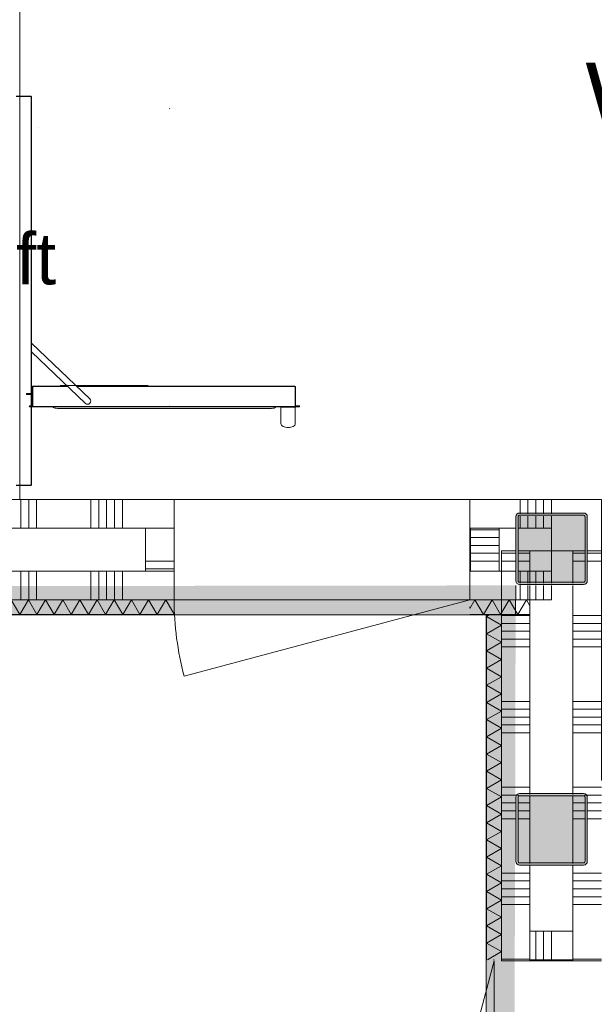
# Model space of a CAD drawing. Header units: millimetres. Extents: x -850 to 154668, y -80343 to 71019.
# Tile 45 of 147: x 42241 to 44250, y 20651 to 24092. Entities that reach past the tile are written whole.
import ezdxf
from ezdxf.enums import TextEntityAlignment as Align

# ---------------------------------------------------------------- set-up
doc = ezdxf.new("R2010")
doc.units = ezdxf.units.MM
doc.header["$MEASUREMENT"] = 0
for name, color, linetype in [('New_22 NC Binnenwanden', 7, 'Continuous'), ('New_22 NC Binnenwanden Deuren', 7, 'Continuous'), ('New_22 NC Binnenwanden Doorsnede-arcering', 7, 'Continuous'), ('New_22 NC Binnenwanden Laagscheidingslijnen', 7, 'Continuous'), ('New_66 Transportvoorzieningen', 7, 'Continuous'), ('New_Info Wandafwerking aanduiding', 7, 'Continuous'), ('New_Info Wandafwerking aanduiding Doorsnede-arcering', 7, 'Continuous'), ('New_Z Ruimtefuncties', 7, 'Continuous'), ('New_Z Ruimtefuncties Zone omranding', 7, 'Continuous'), ('New_Z Ruimtefuncties Zone tekst', 7, 'Continuous'), ('S-COLS-____-OTLN.RVT S', 7, 'Continuous'), ('S-COLS-____-OTLN.RVT S 2D arcering', 7, 'Continuous')]:
    doc.layers.add(name, color=color, linetype=linetype)
doc.styles.add('GENERATED_STYLE_1', font='arial.ttf')
doc.styles.add('GENERATED_STYLE_2', font='arial.ttf')

# ---------------------------------------------------------------- blocks, each defined once
blk = doc.blocks.new('*X1084')
at = {"layer": 'New_22 NC Binnenwanden Doorsnede-arcering', "color": 254, "linetype": 'Continuous', "lineweight": 0, "true_color": 0xe9ebeb}
for p, q in [((42245.1, 22315), (42245.1, 22415)), ((42272.6, 22315), (42272.6, 22415)), ((42300, 22315), (42300, 22415)), ((42490.3, 22315), (42490.3, 22415)), ((42517.7, 22315), (42517.7, 22415)), ((42545.1, 22315), (42545.1, 22415)), ((42572.6, 22315), (42572.6, 22415)), ((42600, 22315), (42600, 22415))]:
    blk.add_line(p, q, dxfattribs=at)
blk = doc.blocks.new('*X1085')
at = {"layer": 'New_22 NC Binnenwanden Doorsnede-arcering', "color": 254, "linetype": 'Continuous', "lineweight": 0, "true_color": 0xe9ebeb}
for p, q in [((43990.3, 22364.7), (43990.3, 22415)), ((44017.7, 22365), (44017.7, 22415)), ((44045.1, 22365), (44045.1, 22415)), ((44072.6, 22365), (44072.6, 22415))]:
    blk.add_line(p, q, dxfattribs=at)
blk = doc.blocks.new('*X1086')
at = {"layer": 'New_22 NC Binnenwanden Doorsnede-arcering', "color": 254, "linetype": 'Continuous', "lineweight": 0, "true_color": 0xe9ebeb}
for p, q in [((43990.3, 22315), (43990.3, 22356.7)), ((44017.7, 22315), (44017.7, 22357)), ((44045.1, 22315), (44045.1, 22357)), ((44072.6, 22315), (44072.6, 22357))]:
    blk.add_line(p, q, dxfattribs=at)
blk = doc.blocks.new('*X1092')
at = {"layer": 'New_22 NC Binnenwanden Doorsnede-arcering', "color": 254, "linetype": 'Continuous', "lineweight": 0, "true_color": 0xe9ebeb}
for p, q in [((42245.1, 22111.6), (42245.1, 22165)), ((42272.6, 22111.6), (42272.6, 22165)), ((42300, 22111.6), (42300, 22165)), ((42490.3, 22111.6), (42490.3, 22165)), ((42517.7, 22111.6), (42517.7, 22165)), ((42545.1, 22111.6), (42545.1, 22165)), ((42572.6, 22111.6), (42572.6, 22165)), ((42600, 22111.6), (42600, 22165)), ((42245.1, 22065), (42245.1, 22111.6)), ((42272.6, 22065), (42272.6, 22111.6)), ((42300, 22065), (42300, 22111.6)), ((42490.3, 22065), (42490.3, 22111.6)), ((42517.7, 22065), (42517.7, 22111.6)), ((42545.1, 22065), (42545.1, 22111.6)), ((42572.6, 22065), (42572.6, 22111.6)), ((42600, 22065), (42600, 22111.6))]:
    blk.add_line(p, q, dxfattribs=at)
blk = doc.blocks.new('*X1093')
at = {"layer": 'New_22 NC Binnenwanden Doorsnede-arcering', "color": 254, "linetype": 'Continuous', "lineweight": 0, "true_color": 0xe9ebeb}
for p, q in [((43990.3, 22111.6), (43990.3, 22115.3)), ((43990.3, 22065), (43990.3, 22111.6)), ((44017.7, 22111.6), (44017.7, 22115)), ((44017.7, 22065), (44017.7, 22111.6)), ((44045.1, 22111.6), (44045.1, 22115)), ((44045.1, 22065), (44045.1, 22111.6)), ((44072.6, 22111.6), (44072.6, 22115)), ((44072.6, 22065), (44072.6, 22111.6))]:
    blk.add_line(p, q, dxfattribs=at)
blk = doc.blocks.new('*X1094')
at = {"layer": 'New_22 NC Binnenwanden Doorsnede-arcering', "color": 254, "linetype": 'Continuous', "lineweight": 0, "true_color": 0xe9ebeb}
for p, q in [((43990.3, 22123.3), (43990.3, 22165)), ((44017.7, 22123), (44017.7, 22165)), ((44045.1, 22123), (44045.1, 22165)), ((44072.6, 22123), (44072.6, 22165))]:
    blk.add_line(p, q, dxfattribs=at)
blk = doc.blocks.new('D1 22_9')
at = {"layer": 'New_22 NC Binnenwanden Deuren', "color": 1, "linetype": 'Continuous', "lineweight": 0}
for q in [(-481.8, 267.6), (-517, 0)]:
    blk.add_line((517, 0), q, dxfattribs=at)
at = {"layer": 'New_22 NC Binnenwanden Deuren', "color": 7, "linetype": 'Continuous', "lineweight": 0}
for p, q in [((-517, 0), (-517, -100)), ((-517, 0), (-517, -100)), ((517, 0), (517, -100)), ((517, 0), (517, -100)), ((-517, -100), (-517, -139)), ((-517, -100), (-517, -139)), ((517, -100), (517, -139)), ((517, -100), (517, -139)), ((-517, -139), (-517, -250)), ((517, -139), (517, -250)), ((-517, -250), (-517, -350)), ((517, -250), (517, -350))]:
    blk.add_line(p, q, dxfattribs=at)
at = {"layer": 'New_22 NC Binnenwanden Deuren', "color": 1, "linetype": 'Continuous', "lineweight": 0}
blk.add_arc((517, 0), 1034, 165, 180, dxfattribs=at)
blk = doc.blocks.new('Wall_184_1', base_point=(30335, 22240))
at = {"layer": 'New_22 NC Binnenwanden', "color": 8, "linetype": 'Continuous', "lineweight": 0, "true_color": 0x778488}
for p, q in [((42781, 22315), (42781, 22415)), ((43815, 22315), (43815, 22415)), ((42781, 22204), (42781, 22315)), ((43815, 22204), (43815, 22315)), ((42781, 22165), (42781, 22204)), ((43815, 22165), (43815, 22204)), ((42781, 22065), (42781, 22165)), ((43815, 22065), (43815, 22165))]:
    blk.add_line(p, q, dxfattribs=at)
at = {"layer": 'New_22 NC Binnenwanden', "color": 8, "linetype": 'Continuous', "lineweight": 0, "true_color": 0x778488, "flags": 128}
for points in [[(42781, 22415), (39470.6, 22415)], [(44100, 22415), (43815, 22415)], [(44100, 22415), (44100, 22365)], [(44100, 22357), (44100, 22315)], [(44100, 22315), (44100, 22165)], [(44100, 22165), (44100, 22123)], [(44100, 22115), (44100, 22065)], [(39470.6, 22065), (42781, 22065)], [(43815, 22065), (44100, 22065)]]:
    blk.add_lwpolyline(points, dxfattribs=at)
at = {"layer": 'New_22 NC Binnenwanden Laagscheidingslijnen', "color": 8, "linetype": 'Continuous', "lineweight": 0, "true_color": 0x778488}
for p, q in [((42781, 22315), (41735, 22315)), ((43975, 22315), (43815, 22315)), ((44100, 22315), (43983, 22315)), ((41735, 22165), (42781, 22165)), ((43815, 22165), (43975, 22165)), ((43983, 22165), (44100, 22165))]:
    blk.add_line(p, q, dxfattribs=at)
at = {"layer": 'New_22 NC Binnenwanden', "color": 8, "lineweight": 0, "true_color": 0x778488}
for name in ['*X1084', '*X1085', '*X1086', '*X1092', '*X1094', '*X1093']:
    blk.add_blockref(name, (0, 0), dxfattribs=at)
at = {"layer": 'New_22 NC Binnenwanden Deuren', "color": 1, "linetype": 'Continuous', "lineweight": 0, "xscale": -1, "zscale": 1000, "rotation": 180}
blk.add_blockref('D1 22_9', (43298, 22065), dxfattribs=at)
blk = doc.blocks.new('*X1113')
at = {"layer": 'New_22 NC Binnenwanden Doorsnede-arcering', "color": 254, "linetype": 'Continuous', "lineweight": 0, "true_color": 0xe9ebeb}
for p, q in [((43832.4, 22065), (43815, 22034.8)), ((43832.4, 22065), (43862.5, 22013)), ((43892.5, 22065), (43862.5, 22013)), ((43892.5, 22065), (43922.5, 22013)), ((43952.5, 22065), (43922.5, 22013)), ((43952.5, 22065), (43982.5, 22013)), ((44012.6, 22065), (43982.5, 22013)), ((44012.6, 22065), (44025, 22043.5))]:
    blk.add_line(p, q, dxfattribs=at)
blk = doc.blocks.new('*X1114')
at = {"layer": 'New_22 NC Binnenwanden Doorsnede-arcering', "color": 254, "linetype": 'Continuous', "lineweight": 0, "true_color": 0xe9ebeb}
for p, q in [((42211.2, 22065), (42241.3, 22013)), ((42271.3, 22065), (42241.3, 22013)), ((42271.3, 22065), (42301.3, 22013)), ((42331.3, 22065), (42301.3, 22013)), ((42331.3, 22065), (42361.3, 22013)), ((42391.4, 22065), (42361.3, 22013)), ((42391.4, 22065), (42421.4, 22013)), ((42451.4, 22065), (42421.4, 22013)), ((42451.4, 22065), (42481.4, 22013)), ((42511.5, 22065), (42481.4, 22013)), ((42511.5, 22065), (42541.5, 22013)), ((42571.5, 22065), (42541.5, 22013)), ((42571.5, 22065), (42601.5, 22013)), ((42631.5, 22065), (42601.5, 22013)), ((42631.5, 22065), (42661.6, 22013)), ((42691.6, 22065), (42661.6, 22013)), ((42691.6, 22065), (42721.6, 22013)), ((42751.6, 22065), (42721.6, 22013)), ((42751.6, 22065), (42781, 22014.1))]:
    blk.add_line(p, q, dxfattribs=at)
blk = doc.blocks.new('D rechthoekige opening 22_6')
at = {"layer": 'New_22 NC Binnenwanden Deuren', "color": 9, "linetype": 'Continuous', "lineweight": 0}
for p, q in [((-517, 50), (-517, 53)), ((517, 53), (517, 50))]:
    blk.add_line(p, q, dxfattribs=at)
blk = doc.blocks.new('Wall_186_1', base_point=(30335, 22065))
at = {"layer": 'New_22 NC Binnenwanden', "color": 8, "linetype": 'Continuous', "lineweight": 0, "true_color": 0x778488, "flags": 128}
for points in [[(42781, 22065), (39470.6, 22065)], [(44025, 22065), (43815, 22065)], [(44025, 22012), (44025, 22065)], [(39470.6, 22012), (42781, 22012)], [(43815, 22012), (43872, 22012)], [(43873, 22012), (44025, 22012)]]:
    blk.add_lwpolyline(points, dxfattribs=at)
at = {"layer": 'New_22 NC Binnenwanden Laagscheidingslijnen', "color": 8, "linetype": 'Continuous', "lineweight": 0, "true_color": 0x778488}
for p, q in [((39470.6, 22013), (42781, 22013)), ((43815, 22013), (44025, 22013))]:
    blk.add_line(p, q, dxfattribs=at)
at = {"layer": 'New_22 NC Binnenwanden', "color": 8, "lineweight": 0, "true_color": 0x778488}
for name in ['*X1114', '*X1113']:
    blk.add_blockref(name, (0, 0), dxfattribs=at)
at = {"layer": 'New_22 NC Binnenwanden Deuren', "color": 1, "linetype": 'Continuous', "lineweight": 0, "zscale": 1000}
blk.add_blockref('D rechthoekige opening 22_6', (43298, 21987), dxfattribs=at)
blk = doc.blocks.new('*X1125')
at = {"layer": 'New_22 NC Binnenwanden Doorsnede-arcering', "color": 254, "linetype": 'Continuous', "lineweight": 0, "true_color": 0xe9ebeb}
for p, q in [((43882.9, 22012), (43873, 22006.3)), ((43925, 21976.3), (43873, 22006.3)), ((43925, 21976.3), (43873, 21946.2)), ((43925, 21916.2), (43873, 21946.2)), ((43925, 21916.2), (43873, 21886.2)), ((43925, 21856.2), (43873, 21886.2)), ((43925, 21856.2), (43873, 21826.1)), ((43925, 21796.1), (43873, 21826.1)), ((43925, 21796.1), (43873, 21766.1)), ((43925, 21736.1), (43873, 21766.1)), ((43925, 21736.1), (43873, 21706.1)), ((43925, 21676), (43873, 21706.1)), ((43925, 21676), (43873, 21646)), ((43925, 21616), (43873, 21646)), ((43925, 21616), (43873, 21586)), ((43925, 21555.9), (43873, 21586)), ((43925, 21555.9), (43873, 21525.9)), ((43925, 21495.9), (43873, 21525.9)), ((43925, 21495.9), (43873, 21465.9)), ((43925, 21435.9), (43873, 21465.9)), ((43925, 21435.9), (43873, 21405.8)), ((43925, 21375.8), (43873, 21405.8)), ((43925, 21375.8), (43873, 21345.8)), ((43925, 21315.8), (43873, 21345.8)), ((43925, 21315.8), (43873, 21285.7)), ((43925, 21255.7), (43873, 21285.7)), ((43925, 21255.7), (43873, 21225.7)), ((43925, 21195.7), (43873, 21225.7)), ((43925, 21195.7), (43873, 21165.7)), ((43925, 21135.6), (43873, 21165.7)), ((43925, 21135.6), (43873, 21105.6)), ((43925, 21075.6), (43873, 21105.6)), ((43925, 21075.6), (43873, 21045.6)), ((43925, 21015.5), (43873, 21045.6)), ((43925, 21015.5), (43873, 20985.5)), ((43925, 20955.5), (43873, 20985.5)), ((43925, 20955.5), (43873, 20925.5)), ((43925, 20895.5), (43873, 20925.5)), ((43925, 20895.5), (43873, 20865.4)), ((43925, 20835.4), (43873, 20865.4)), ((43925, 20835.4), (43876.3, 20807.3))]:
    blk.add_line(p, q, dxfattribs=at)
blk = doc.blocks.new('D rechthoekige opening 22_9')
at = {"layer": 'New_22 NC Binnenwanden Deuren', "color": 9, "linetype": 'Continuous', "lineweight": 0}
for p, q in [((-817, 53), (-817, 50)), ((817, 50), (817, 53))]:
    blk.add_line(p, q, dxfattribs=at)
blk = doc.blocks.new('Wall_187_1', base_point=(43925, 22065))
at = {"layer": 'New_22 NC Binnenwanden', "color": 8, "linetype": 'Continuous', "lineweight": 0, "true_color": 0x778488, "flags": 128}
for points in [[(43872, 22012), (43872, 20807.3)], [(43925, 22012), (43873, 22012)], [(43925, 20807.3), (43925, 22012)]]:
    blk.add_lwpolyline(points, dxfattribs=at)
at = {"layer": 'New_22 NC Binnenwanden Laagscheidingslijnen', "color": 8, "linetype": 'Continuous', "lineweight": 0, "true_color": 0x778488}
blk.add_line((43873, 22012), (43873, 20807.3), dxfattribs=at)
at = {"layer": 'New_22 NC Binnenwanden', "color": 8, "lineweight": 0, "true_color": 0x778488}
blk.add_blockref('*X1125', (0, 0), dxfattribs=at)
at = {"layer": 'New_22 NC Binnenwanden Deuren', "color": 1, "linetype": 'Continuous', "lineweight": 0, "xscale": -1, "zscale": 1000, "rotation": 270}
blk.add_blockref('D rechthoekige opening 22_9', (43847, 19990.3), dxfattribs=at)
blk = doc.blocks.new('*X1158')
at = {"layer": 'New_22 NC Binnenwanden Doorsnede-arcering', "color": 254, "linetype": 'Continuous', "lineweight": 0, "true_color": 0xe9ebeb}
for p, q in [((44225, 22227.4), (44275, 22227.4)), ((44225, 22200), (44275, 22200)), ((44175, 22009.7), (44223.1, 22009.7)), ((44223.1, 22009.7), (44275, 22009.7)), ((44175, 21982.3), (44223.1, 21982.3)), ((44175, 21954.9), (44223.1, 21954.9)), ((44223.1, 21982.3), (44275, 21982.3)), ((44223.1, 21954.9), (44275, 21954.9)), ((44175, 21927.4), (44223.1, 21927.4)), ((44223.1, 21927.4), (44275, 21927.4)), ((44175, 21900), (44223.1, 21900)), ((44223.1, 21900), (44275, 21900)), ((44175, 21709.7), (44223.1, 21709.7)), ((44223.1, 21709.7), (44275, 21709.7)), ((44175, 21682.3), (44223.1, 21682.3)), ((44223.1, 21682.3), (44275, 21682.3)), ((44175, 21654.9), (44223.1, 21654.9)), ((44223.1, 21654.9), (44275, 21654.9)), ((44175, 21627.4), (44223.1, 21627.4)), ((44223.1, 21627.4), (44275, 21627.4)), ((44175, 21600), (44223.1, 21600)), ((44223.1, 21600), (44275, 21600)), ((44175, 21409.7), (44223.1, 21409.7)), ((44223.1, 21409.7), (44275, 21409.7)), ((44215.5, 21382.3), (44223.1, 21382.3)), ((44223.1, 21382.3), (44275, 21382.3)), ((44225, 21354.9), (44275, 21354.9)), ((44225, 21327.4), (44275, 21327.4)), ((44225, 21300), (44275, 21300)), ((44175, 21109.7), (44223.1, 21109.7)), ((44223.1, 21109.7), (44275, 21109.7)), ((44175, 21082.3), (44223.1, 21082.3)), ((44175, 21054.9), (44223.1, 21054.9)), ((44223.1, 21082.3), (44275, 21082.3)), ((44223.1, 21054.9), (44275, 21054.9)), ((44175, 21027.4), (44223.1, 21027.4)), ((44223.1, 21027.4), (44275, 21027.4)), ((44175, 21000), (44223.1, 21000)), ((44223.1, 21000), (44275, 21000)), ((44175, 20809.7), (44223.1, 20809.7)), ((44223.1, 20809.7), (44275, 20809.7))]:
    blk.add_line(p, q, dxfattribs=at)
blk = doc.blocks.new('*X1159')
at = {"layer": 'New_22 NC Binnenwanden Doorsnede-arcering', "color": 254, "linetype": 'Continuous', "lineweight": 0, "true_color": 0xe9ebeb}
for p, q in [((44175, 21354.9), (44217, 21354.9)), ((44175, 21327.4), (44217, 21327.4)), ((44175, 21300), (44217, 21300))]:
    blk.add_line(p, q, dxfattribs=at)
blk = doc.blocks.new('*X1165')
at = {"layer": 'New_22 NC Binnenwanden Doorsnede-arcering', "color": 254, "linetype": 'Continuous', "lineweight": 0, "true_color": 0xe9ebeb}
for p, q in [((44175, 22227.4), (44217, 22227.4)), ((44175, 22200), (44217, 22200))]:
    blk.add_line(p, q, dxfattribs=at)
blk = doc.blocks.new('*X1168')
at = {"layer": 'New_22 NC Binnenwanden Doorsnede-arcering', "color": 254, "linetype": 'Continuous', "lineweight": 0, "true_color": 0xe9ebeb}
for p, q in [((43925, 22227.4), (43975, 22227.4)), ((43925, 22200), (43975, 22200)), ((43925, 22009.7), (44025, 22009.7)), ((43925, 21982.3), (44025, 21982.3)), ((43925, 21954.9), (44025, 21954.9)), ((43925, 21927.4), (44025, 21927.4)), ((43925, 21900), (44025, 21900)), ((43925, 21709.7), (44025, 21709.7)), ((43925, 21682.3), (44025, 21682.3)), ((43925, 21654.9), (44025, 21654.9)), ((43925, 21627.4), (44025, 21627.4)), ((43925, 21600), (44025, 21600)), ((43925, 21409.7), (44025, 21409.7)), ((43925, 21382.3), (43984.5, 21382.3)), ((43925, 21354.9), (43975, 21354.9)), ((43925, 21327.4), (43975, 21327.4)), ((43925, 21300), (43975, 21300)), ((43925, 21109.7), (44025, 21109.7)), ((43925, 21082.3), (44025, 21082.3)), ((43925, 21054.9), (44025, 21054.9)), ((43925, 21027.4), (44025, 21027.4)), ((43925, 21000), (44025, 21000)), ((43925, 20809.7), (44025, 20809.7))]:
    blk.add_line(p, q, dxfattribs=at)
blk = doc.blocks.new('*X1170')
at = {"layer": 'New_22 NC Binnenwanden Doorsnede-arcering', "color": 254, "linetype": 'Continuous', "lineweight": 0, "true_color": 0xe9ebeb}
for p, q in [((43983, 21354.9), (44025, 21354.9)), ((43983, 21327.4), (44025, 21327.4)), ((43983, 21300), (44025, 21300))]:
    blk.add_line(p, q, dxfattribs=at)
blk = doc.blocks.new('*X1176')
at = {"layer": 'New_22 NC Binnenwanden Doorsnede-arcering', "color": 254, "linetype": 'Continuous', "lineweight": 0, "true_color": 0xe9ebeb}
for p, q in [((43983, 22227.4), (44025, 22227.4)), ((43983, 22200), (44025, 22200))]:
    blk.add_line(p, q, dxfattribs=at)
blk = doc.blocks.new('D2 22_2')
at = {"layer": 'New_22 NC Binnenwanden Deuren', "color": 1, "linetype": 'Continuous', "lineweight": 0}
for p, q in [((-817, 0), (-27.8, 211.5)), ((817, 0), (27.8, 211.5)), ((-817, 0), (0, 0)), ((817, 0), (0, 0))]:
    blk.add_line(p, q, dxfattribs=at)
at = {"layer": 'New_22 NC Binnenwanden Deuren', "color": 7, "linetype": 'Continuous', "lineweight": 0}
for p, q in [((-817, -25), (-817, -125)), ((-817, -25), (-817, -125)), ((817, -25), (817, -125)), ((817, -25), (817, -125)), ((-817, -125), (-817, -139)), ((-817, -125), (-817, -139)), ((817, -125), (817, -139)), ((817, -125), (817, -139)), ((-817, -139), (-817, -275)), ((817, -139), (817, -275)), ((-817, -275), (-817, -375)), ((817, -275), (817, -375))]:
    blk.add_line(p, q, dxfattribs=at)
at = {"layer": 'New_22 NC Binnenwanden Deuren', "color": 1, "linetype": 'Continuous', "lineweight": 0}
for centre, start, end in [((-817, 0), 0, 15), ((817, 0), 165, 180)]:
    blk.add_arc(centre, 817, start, end, dxfattribs=at)
blk = doc.blocks.new('Wall_198_1', base_point=(44100, 22236))
at = {"layer": 'New_22 NC Binnenwanden', "color": 8, "linetype": 'Continuous', "lineweight": 0, "true_color": 0x778488}
for p, q in [((43925, 20803.3), (44025, 20803.3)), ((44025, 20803.3), (44039, 20803.3)), ((44039, 20803.3), (44175, 20803.3)), ((44175, 20803.3), (44275, 20803.3))]:
    blk.add_line(p, q, dxfattribs=at)
at = {"layer": 'New_22 NC Binnenwanden', "color": 8, "linetype": 'Continuous', "lineweight": 0, "true_color": 0x778488, "flags": 128}
for points in [[(43925, 22236), (43925, 20803.3)], [(43975, 22236), (43925, 22236)], [(44025, 22236), (43983, 22236)], [(44175, 22236), (44025, 22236)], [(44217, 22236), (44175, 22236)], [(44275, 22236), (44225, 22236)]]:
    blk.add_lwpolyline(points, dxfattribs=at)
at = {"layer": 'New_22 NC Binnenwanden Laagscheidingslijnen', "color": 8, "linetype": 'Continuous', "lineweight": 0, "true_color": 0x778488}
for p, q in [((44025, 22236), (44025, 22123)), ((44175, 22123), (44175, 22236)), ((44025, 22115), (44025, 21385)), ((44175, 21385), (44175, 22115)), ((44025, 21377), (44025, 21143)), ((44175, 21143), (44175, 21377)), ((44025, 21135), (44025, 20803.3)), ((44175, 20803.3), (44175, 21135))]:
    blk.add_line(p, q, dxfattribs=at)
at = {"layer": 'New_22 NC Binnenwanden', "color": 8, "lineweight": 0, "true_color": 0x778488}
for name in ['*X1168', '*X1176', '*X1158', '*X1165', '*X1170', '*X1159']:
    blk.add_blockref(name, (0, 0), dxfattribs=at)
at = {"layer": 'New_22 NC Binnenwanden Deuren', "color": 1, "linetype": 'Continuous', "lineweight": 0, "xscale": -1, "zscale": 1000, "rotation": 89.99999999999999}
blk.add_blockref('D2 22_2', (43900, 19986.3), dxfattribs=at)
blk = doc.blocks.new('*X1452')
at = {"layer": 'New_22 NC Binnenwanden Doorsnede-arcering', "color": 254, "linetype": 'Continuous', "lineweight": 0, "true_color": 0xe9ebeb}
for p, q in [((42781, 22200), (42681, 22200)), ((42781, 22172.6), (42681, 22172.6))]:
    blk.add_line(p, q, dxfattribs=at)
blk = doc.blocks.new('Wall_250_1', base_point=(42781, 22315))
at = {"layer": 'New_22 NC Binnenwanden', "color": 8, "linetype": 'Continuous', "lineweight": 0, "true_color": 0x778488, "flags": 128}
for points in [[(42681, 22315), (42681, 22165)], [(42781, 22315), (42681, 22315)], [(42781, 22165), (42781, 22315)], [(42681, 22165), (42781, 22165)]]:
    blk.add_lwpolyline(points, dxfattribs=at)
at = {"layer": 'New_22 NC Binnenwanden', "color": 8, "lineweight": 0, "true_color": 0x778488}
blk.add_blockref('*X1452', (0, 0), dxfattribs=at)
blk = doc.blocks.new('*X1454')
at = {"layer": 'New_22 NC Binnenwanden Doorsnede-arcering', "color": 254, "linetype": 'Continuous', "lineweight": 0, "true_color": 0xe9ebeb}
for p, q in [((43817.1, 22309.7), (43866.5, 22309.7)), ((43866.5, 22309.7), (43917.1, 22309.7)), ((43817.1, 22282.3), (43866.5, 22282.3)), ((43866.5, 22282.3), (43917.1, 22282.3)), ((43817.1, 22254.9), (43866.5, 22254.9)), ((43817.1, 22227.4), (43866.5, 22227.4)), ((43866.5, 22254.9), (43917.1, 22254.9)), ((43866.5, 22227.4), (43917.1, 22227.4)), ((43817.1, 22200), (43866.5, 22200)), ((43866.5, 22200), (43917.1, 22200))]:
    blk.add_line(p, q, dxfattribs=at)
blk = doc.blocks.new('Wall_251_1', base_point=(43817.1, 22315))
at = {"layer": 'New_22 NC Binnenwanden', "color": 8, "linetype": 'Continuous', "lineweight": 0, "true_color": 0x778488, "flags": 128}
for points in [[(43817.1, 22315), (43817.1, 22165)], [(43917.1, 22315), (43817.1, 22315)], [(43917.1, 22165), (43917.1, 22315)], [(43817.1, 22165), (43917.1, 22165)]]:
    blk.add_lwpolyline(points, dxfattribs=at)
at = {"layer": 'New_22 NC Binnenwanden', "color": 8, "lineweight": 0, "true_color": 0x778488}
blk.add_blockref('*X1454', (0, 0), dxfattribs=at)
blk = doc.blocks.new('Wall_300_1', base_point=(30400.5, 22047))
at = {"layer": 'New_Info Wandafwerking aanduiding Doorsnede-arcering', "linetype": 'Continuous', "lineweight": 0, "true_color": 0x552178}
for points in [[(30450.5, 21997.1), (43874.9, 22014.9), (43875.1, 22114.9), (30450.5, 22097.1)], [(43874.9, 22014.9), (43975.1, 22115.1), (43875.1, 22114.9)], [(43874.9, 22014.9), (43974.9, 22015.1), (43975.1, 22115.1)]]:
    blk.add_hatch(color=187, dxfattribs=at).paths.add_polyline_path(points)
at = {"layer": 'New_Info Wandafwerking aanduiding', "color": 9, "linetype": 'Continuous', "lineweight": 0, "flags": 128}
blk.add_lwpolyline([(43975.1, 22115.1), (43974.9, 22015.1)], dxfattribs=at)
blk = doc.blocks.new('Wall_301_1', base_point=(43925, 22065))
at = {"layer": 'New_Info Wandafwerking aanduiding Doorsnede-arcering', "linetype": 'Continuous', "lineweight": 0, "true_color": 0x552178}
blk.add_hatch(color=187, dxfattribs=at).paths.add_polyline_path([(43874.9, 22014.9), (43822, 378.1), (43922, 377.9), (43974.9, 22015.1)])
blk = doc.blocks.new('#2D lift easy 1462x1520')
at = {"layer": 'New_66 Transportvoorzieningen', "color": 7, "linetype": 'Continuous', "lineweight": 0}
for p, q in [((9.5, 12860.9), (9.5, 12810.4)), ((10.7, 12810.4), (10.7, 12860.9)), ((1368.2, 12810.4), (1368.2, 12860.9)), ((1369.5, 12860.9), (1369.5, 12810.4)), ((1367, 12809.1), (12, 12809.1)), ((12, 12807.9), (1367, 12807.9)), ((12, 12807.9), (14, 12807.9)), ((267.5, 12807.9), (321, 12807.9)), ((284.3, 11871.8), (284.3, 12814)), ((285.3, 12814), (285.3, 11871.8)), ((286.3, 12814), (286.3, 12805.5)), ((286.3, 12805.5), (286.3, 12805.4)), ((286.3, 12805.5), (287.3, 12805.5)), ((287.3, 12805.5), (287.3, 12814)), ((287.3, 12804.4), (353.8, 12804.4)), ((353.8, 12803.4), (287.3, 12803.4)), ((476.4, 12807.9), (296, 12618.7)), ((309, 12808.4), (310, 12808.4)), ((309, 12808.4), (309, 12804.4)), ((325, 12808.4), (310, 12808.4)), ((311.9, 12603.5), (506.8, 12807.9)), ((321, 12807.9), (323, 12807.9)), ((327, 12824.9), (327, 12810.4)), ((331, 12824.9), (327, 12824.9)), ((331, 12824.9), (331, 12810.4)), ((354.8, 12680.4), (354.8, 12802.4)), ((355.8, 12802.4), (355.8, 12681.4)), ((358.8, 12782.8), (358.9, 12782.8)), ((1258.8, 12782.8), (1258.9, 12782.8)), ((283.8, 11951.6), (283.8, 12734.2)), ((278.4, 11968.6), (278.4, 12717.2)), ((358.8, 12707.8), (358.8, 12400.1)), ((354.8, 11886.4), (354.8, 12648.5)), ((355.8, 12649.5), (355.8, 11886.4)), ((358.8, 12450.1), (358.9, 12450.1)), ((285.3, 12326.4), (286.3, 12327.4)), ((285.3, 12325.4), (286.3, 12324.4)), ((1326.3, 12325.4), (1325.3, 12324.4)), ((284.3, 11937.9), (282.6, 11936.1)), ((212, 11915.2), (211.8, 11910.4)), ((211.8, 11910.4), (212, 11905.5)), ((212.8, 11919.9), (212, 11915.2)), ((212, 11905.5), (212.8, 11900.8)), ((213.9, 11924.2), (212.8, 11919.9)), ((215.5, 11928), (213.9, 11924.2)), ((217.4, 11931.1), (215.5, 11928)), ((219.5, 11933.4), (217.4, 11931.1)), ((221.9, 11934.9), (219.5, 11933.4)), ((224.3, 11935.4), (221.9, 11934.9)), ((282.3, 11935.4), (224.3, 11935.4)), ((282.3, 11935.4), (224.3, 11935.4)), ((282.3, 11935.1), (282.3, 11935.4)), ((282.3, 11933.3), (282.3, 11935.1)), ((282.3, 11933.2), (282.3, 11933.3)), ((282.3, 11933.1), (282.3, 11933.2)), ((282.3, 11932.9), (282.3, 11933.1)), ((282.3, 11932.7), (282.3, 11932.9)), ((282.3, 11932.3), (282.3, 11932.7)), ((282.3, 11931.6), (282.3, 11932.3)), ((282.3, 11930.5), (282.3, 11931.6)), ((282.3, 11930.5), (282.3, 11930)), ((282.3, 11930), (282.3, 11925.6)), ((282.3, 11925.6), (282.3, 11917)), ((282.3, 11917), (282.3, 11907.3)), ((282.3, 11907.3), (282.3, 11898.1)), ((212.8, 11900.8), (213.9, 11896.5)), ((213.9, 11896.5), (215.5, 11892.7)), ((215.5, 11892.7), (217.4, 11889.6)), ((217.4, 11889.6), (219.5, 11887.3)), ((219.5, 11887.3), (221.9, 11885.8)), ((221.9, 11885.8), (224.3, 11885.4)), ((224.3, 11885.4), (282.3, 11885.4)), ((282.3, 11898.1), (282.3, 11890.8)), ((282.3, 11890.8), (282.3, 11890.2)), ((282.3, 11889.1), (282.3, 11890.2)), ((282.3, 11888.4), (282.3, 11889.1)), ((282.3, 11888), (282.3, 11888.4)), ((282.3, 11886.1), (282.3, 11888)), ((282.3, 11885.3), (282.3, 11886.1)), ((282.6, 11884.6), (284.3, 11882.9)), ((286.3, 11883.4), (286.3, 11882.3)), ((286.3, 11882.3), (286.3, 11871.8)), ((287.3, 11882.3), (286.3, 11882.3)), ((287.3, 11885.4), (353.8, 11885.4)), ((353.8, 11884.4), (287.3, 11884.4)), ((287.3, 11871.8), (287.3, 11882.3))]:
    blk.add_line(p, q, dxfattribs=at)
for centre, radius, start, end in [((12, 12810.4), 2.5, 180, 270), ((12, 12810.4), 1.25, 180, 270), ((285.8, 12814), 1.5, 0, 180), ((285.8, 12814), 0.5, 0, 180), ((287.3, 12805.4), 2, 180, 270), ((287.3, 12805.4), 1, 180, 270), ((325, 12810.4), 6, 270, 0), ((325, 12810.4), 2, 270, 0), ((353.8, 12802.4), 2, 0, 90), ((353.8, 12802.4), 1, 0, 90), ((1367, 12810.4), 1.25, 270, 0), ((1367, 12810.4), 2.5, 270, 0), ((308.4, 12717.2), 30, 145.3404, 180), ((284, 12734), 0.3, 0, 145.3404), ((303.9, 12611.1), 11, 136.3628, 316.3628), ((308.4, 11968.6), 30, 180, 214.6596), ((308.4, 11968.6), 30, 180, 214.6596), ((284, 11951.8), 0.3, 214.6596, 0), ((284, 11951.8), 0.3, 214.6596, 0), ((283.3, 11935.4), 1, 135, 180), ((283.3, 11885.3), 1, 180, 225), ((285.8, 11871.8), 1.5, 180, 0), ((287.3, 11883.4), 2, 90, 180), ((285.8, 11871.8), 0.5, 180, 0), ((287.3, 11883.4), 1, 90, 180), ((353.8, 11886.4), 1, 270, 0), ((353.8, 11886.4), 2, 270, 0)]:
    blk.add_arc(centre, radius, start, end, dxfattribs=at)
blk = doc.blocks.new('Column 82[82]_1', base_point=(0.5, 3))
at = {"layer": 'S-COLS-____-OTLN.RVT S 2D arcering', "linetype": 'Continuous', "lineweight": 0, "true_color": 0x778488}
h = blk.add_hatch(color=8, dxfattribs=at)
h.paths.add_polyline_path([(43975.5, 22131), (43976.5, 22126), (43979.3, 22121.8), (43983.5, 22118.9), (43988.5, 22118), (44212.5, 22118), (44217.5, 22118.9), (44221.7, 22121.8), (44224.5, 22126), (44225.5, 22131), (44225.5, 22355), (44224.5, 22359.9), (44221.7, 22364.1), (44217.5, 22367), (44212.5, 22368), (43988.5, 22368), (43983.5, 22367), (43979.3, 22364.1), (43976.5, 22359.9), (43975.5, 22355)])
h.paths.add_polyline_path([(44212.5, 22126), (43988.5, 22126), (43986.6, 22126.3), (43985, 22127.4), (43983.9, 22129), (43983.5, 22131), (43983.5, 22355), (43983.9, 22356.9), (43985, 22358.5), (43986.6, 22359.6), (43988.5, 22360), (44212.5, 22360), (44214.4, 22359.6), (44216.1, 22358.5), (44217.1, 22356.9), (44217.5, 22355), (44217.5, 22131), (44217.1, 22129), (44216.1, 22127.4), (44214.4, 22126.3)], flags=0)
blk.add_hatch(color=8, dxfattribs=at).paths.add_polyline_path([(44212.5, 22360), (43988.5, 22360), (43986.6, 22359.6), (43985, 22358.5), (43983.9, 22356.9), (43983.5, 22355), (43983.5, 22131), (43983.9, 22129), (43985, 22127.4), (43986.6, 22126.3), (43988.5, 22126), (44212.5, 22126), (44214.4, 22126.3), (44216.1, 22127.4), (44217.1, 22129), (44217.5, 22131), (44217.5, 22355), (44217.1, 22356.9), (44216.1, 22358.5), (44214.4, 22359.6)])
at = {"layer": 'S-COLS-____-OTLN.RVT S', "color": 1, "linetype": 'Continuous', "lineweight": 0}
for p, q in [((43979.3, 22364.1), (43976.5, 22359.9)), ((43983.5, 22367), (43979.3, 22364.1)), ((43988.5, 22368), (43983.5, 22367)), ((44212.5, 22368), (43988.5, 22368)), ((44217.5, 22367), (44212.5, 22368)), ((44221.7, 22364.1), (44217.5, 22367)), ((44224.5, 22359.9), (44221.7, 22364.1)), ((43976.5, 22359.9), (43975.5, 22355)), ((43975.5, 22355), (43975.5, 22131)), ((43983.5, 22355), (43983.9, 22356.9)), ((43983.5, 22131), (43983.5, 22355)), ((43983.9, 22356.9), (43985, 22358.5)), ((43985, 22358.5), (43986.6, 22359.6)), ((43986.6, 22359.6), (43988.5, 22360)), ((43988.5, 22360), (44212.5, 22360)), ((44212.5, 22360), (44214.4, 22359.6)), ((44214.4, 22359.6), (44216.1, 22358.5)), ((44216.1, 22358.5), (44217.1, 22356.9)), ((44217.1, 22356.9), (44217.5, 22355)), ((44217.5, 22355), (44217.5, 22131)), ((44225.5, 22355), (44224.5, 22359.9)), ((44225.5, 22131), (44225.5, 22355)), ((43975.5, 22131), (43976.5, 22126)), ((43976.5, 22126), (43979.3, 22121.8)), ((43979.3, 22121.8), (43983.5, 22118.9)), ((43983.9, 22129), (43983.5, 22131)), ((43985, 22127.4), (43983.9, 22129)), ((43986.6, 22126.3), (43985, 22127.4)), ((43988.5, 22126), (43986.6, 22126.3)), ((44212.5, 22126), (43988.5, 22126)), ((44214.4, 22126.3), (44212.5, 22126)), ((44216.1, 22127.4), (44214.4, 22126.3)), ((44217.1, 22129), (44216.1, 22127.4)), ((44217.5, 22131), (44217.1, 22129)), ((44217.5, 22118.9), (44221.7, 22121.8)), ((44221.7, 22121.8), (44224.5, 22126)), ((44224.5, 22126), (44225.5, 22131)), ((43983.5, 22118.9), (43988.5, 22118)), ((43988.5, 22118), (44212.5, 22118)), ((44212.5, 22118), (44217.5, 22118.9))]:
    blk.add_line(p, q, dxfattribs=at)
blk = doc.blocks.new('Column 173[173]_1', base_point=(0.5, 3))
at = {"layer": 'S-COLS-____-OTLN.RVT S 2D arcering', "linetype": 'Continuous', "lineweight": 0, "true_color": 0x778488}
h = blk.add_hatch(color=8, dxfattribs=at)
h.paths.add_polyline_path([(43975.5, 21151), (43976.5, 21146), (43979.3, 21141.8), (43983.5, 21138.9), (43988.5, 21138), (44212.5, 21138), (44217.5, 21138.9), (44221.7, 21141.8), (44224.5, 21146), (44225.5, 21151), (44225.5, 21375), (44224.5, 21379.9), (44221.7, 21384.1), (44217.5, 21387), (44212.5, 21388), (43988.5, 21388), (43983.5, 21387), (43979.3, 21384.1), (43976.5, 21379.9), (43975.5, 21375)])
h.paths.add_polyline_path([(44212.5, 21146), (43988.5, 21146), (43986.6, 21146.3), (43985, 21147.4), (43983.9, 21149), (43983.5, 21151), (43983.5, 21375), (43983.9, 21376.9), (43985, 21378.5), (43986.6, 21379.6), (43988.5, 21380), (44212.5, 21380), (44214.4, 21379.6), (44216.1, 21378.5), (44217.1, 21376.9), (44217.5, 21375), (44217.5, 21151), (44217.1, 21149), (44216.1, 21147.4), (44214.4, 21146.3)], flags=0)
blk.add_hatch(color=8, dxfattribs=at).paths.add_polyline_path([(44212.5, 21380), (43988.5, 21380), (43986.6, 21379.6), (43985, 21378.5), (43983.9, 21376.9), (43983.5, 21375), (43983.5, 21151), (43983.9, 21149), (43985, 21147.4), (43986.6, 21146.3), (43988.5, 21146), (44212.5, 21146), (44214.4, 21146.3), (44216.1, 21147.4), (44217.1, 21149), (44217.5, 21151), (44217.5, 21375), (44217.1, 21376.9), (44216.1, 21378.5), (44214.4, 21379.6)])
at = {"layer": 'S-COLS-____-OTLN.RVT S', "color": 1, "linetype": 'Continuous', "lineweight": 0}
for p, q in [((43976.5, 21379.9), (43975.5, 21375)), ((43975.5, 21375), (43975.5, 21151)), ((43979.3, 21384.1), (43976.5, 21379.9)), ((43983.5, 21387), (43979.3, 21384.1)), ((43988.5, 21388), (43983.5, 21387)), ((43983.5, 21375), (43983.9, 21376.9)), ((43983.5, 21151), (43983.5, 21375)), ((43983.9, 21376.9), (43985, 21378.5)), ((43985, 21378.5), (43986.6, 21379.6)), ((43986.6, 21379.6), (43988.5, 21380)), ((44212.5, 21388), (43988.5, 21388)), ((43988.5, 21380), (44212.5, 21380)), ((44217.5, 21387), (44212.5, 21388)), ((44212.5, 21380), (44214.4, 21379.6)), ((44214.4, 21379.6), (44216.1, 21378.5)), ((44216.1, 21378.5), (44217.1, 21376.9)), ((44217.1, 21376.9), (44217.5, 21375)), ((44221.7, 21384.1), (44217.5, 21387)), ((44217.5, 21375), (44217.5, 21151)), ((44224.5, 21379.9), (44221.7, 21384.1)), ((44225.5, 21375), (44224.5, 21379.9)), ((44225.5, 21151), (44225.5, 21375)), ((43975.5, 21151), (43976.5, 21146)), ((43976.5, 21146), (43979.3, 21141.8)), ((43979.3, 21141.8), (43983.5, 21138.9)), ((43983.9, 21149), (43983.5, 21151)), ((43983.5, 21138.9), (43988.5, 21138)), ((43985, 21147.4), (43983.9, 21149)), ((43986.6, 21146.3), (43985, 21147.4)), ((43988.5, 21146), (43986.6, 21146.3)), ((44212.5, 21146), (43988.5, 21146)), ((43988.5, 21138), (44212.5, 21138)), ((44214.4, 21146.3), (44212.5, 21146)), ((44212.5, 21138), (44217.5, 21138.9)), ((44216.1, 21147.4), (44214.4, 21146.3)), ((44217.1, 21149), (44216.1, 21147.4)), ((44217.5, 21151), (44217.1, 21149)), ((44217.5, 21138.9), (44221.7, 21141.8)), ((44221.7, 21141.8), (44224.5, 21146)), ((44224.5, 21146), (44225.5, 21151))]:
    blk.add_line(p, q, dxfattribs=at)
blk = doc.blocks.new('Trap BG_0.47_45_1', base_point=(44632.3, 24184.7))
at = {"layer": 'New_Z Ruimtefuncties Zone tekst', "color": 2, "lineweight": 0}
for tag, height, style, p in [('DUMMY_938', 180, 'GENERATED_STYLE_1', (45094.7, 24750.4)), ('ROOM_NAME', 180, 'GENERATED_STYLE_1', (45094.7, 24709.3)), ('DUMMY_939', 180, 'GENERATED_STYLE_1', (45094.7, 24373.3)), ('ROOM_NUMBER', 180, 'GENERATED_STYLE_1', (45094.7, 24332.1)), ('stWallCovering', 240, 'GENERATED_STYLE_2', (45094.7, 23941.3))]:
    blk.add_attdef(tag, text='', height=height, dxfattribs=dict(at, style=style)).set_placement(p, align=Align.TOP_RIGHT)
at = {"layer": 'New_Z Ruimtefuncties Zone tekst', "color": 2, "lineweight": 0, "style": 'GENERATED_STYLE_2'}
blk.add_attdef('DUMMY_940', text='', height=240, dxfattribs=at).set_placement((44169.8, 23996.1), align=Align.TOP_LEFT)
blk = doc.blocks.new('Platformlift_0.00_46_1', base_point=(41511.6, 23246.4))
at = {"layer": 'New_Z Ruimtefuncties Zone tekst', "color": 2, "lineweight": 0, "style": 'GENERATED_STYLE_1'}
for tag, p in [('AC_TextStyle_1', (42368.2, 23346.7)), ('DUMMY_938', (42368.2, 23387.8))]:
    blk.add_attdef(tag, text='', height=180, dxfattribs=at).set_placement(p, align=Align.TOP_RIGHT)
blk = doc.blocks.new('*X3413')
at = {"layer": 'New_22 NC Binnenwanden Doorsnede-arcering', "color": 254, "linetype": 'Continuous', "lineweight": 0, "true_color": 0xe9ebeb}
for p, q in [((44045.1, 20807.3), (44045.1, 20907.3)), ((44072.6, 20807.3), (44072.6, 20907.3)), ((44100, 20807.3), (44100, 20907.3))]:
    blk.add_line(p, q, dxfattribs=at)
blk = doc.blocks.new('Wall_705_1', base_point=(44175, 20807.3))
at = {"layer": 'New_22 NC Binnenwanden', "color": 8, "linetype": 'Continuous', "lineweight": 0, "true_color": 0x778488, "flags": 128}
for points in [[(44175, 20907.3), (44025, 20907.3)], [(44025, 20907.3), (44025, 20807.3)], [(44175, 20807.3), (44175, 20907.3)], [(44025, 20807.3), (44175, 20807.3)]]:
    blk.add_lwpolyline(points, dxfattribs=at)
at = {"layer": 'New_22 NC Binnenwanden', "color": 8, "lineweight": 0, "true_color": 0x778488}
blk.add_blockref('*X3413', (0, 0), dxfattribs=at)

msp = doc.modelspace()

# ---------------------------------------------------------------- linework, layer by layer
at = {"layer": 'New_Z Ruimtefuncties Zone omranding', "color": 32, "linetype": 'Continuous', "lineweight": 0, "true_color": 0xba661c, "flags": 128}
msp.add_lwpolyline([(42241, 22415), (42460, 22415), (44275, 22415), (44275, 21435), (49510, 21435), (49509.9, 23256.7, 0.219283), (49165.4, 24005), (45785.4, 24005), (45785.4, 25750), (43875, 25750), (43875, 26210), (42241, 26210)], format="xyb", close=True, dxfattribs=at)
at = {"layer": 'New_Z Ruimtefuncties Zone omranding', "color": 122, "linetype": 'Continuous', "lineweight": 0, "true_color": 0x00d3a1, "flags": 128}
msp.add_lwpolyline([(30388, 378), (43872, 378), (43872, 22012), (30388, 22012), (30388, 17328)], close=True, dxfattribs=at)

# ---------------------------------------------------------------- block references
at = {"layer": 'New_22 NC Binnenwanden', "color": 8, "lineweight": 0, "true_color": 0x778488}
for name, p in [('Wall_184_1', (30335, 22240)), ('Wall_250_1', (42781, 22315)), ('Wall_251_1', (43817.1, 22315)), ('Wall_198_1', (44100, 22236)), ('Wall_186_1', (30335, 22065)), ('Wall_187_1', (43925, 22065)), ('Wall_705_1', (44175, 20807.3))]:
    msp.add_blockref(name, p, dxfattribs=at)
at = {"layer": 'New_66 Transportvoorzieningen', "color": 1, "linetype": 'Continuous', "lineweight": 0, "zscale": 1000, "rotation": 90}
msp.add_blockref('#2D lift easy 1462x1520', (55089.9, 22455), dxfattribs=at)
at = {"layer": 'New_Info Wandafwerking aanduiding', "color": 1, "lineweight": 0}
for name, p in [('Wall_300_1', (30400.5, 22047)), ('Wall_301_1', (43925, 22065))]:
    msp.add_blockref(name, p, dxfattribs=at)
at = {"layer": 'New_Z Ruimtefuncties', "color": 2, "linetype": 'Continuous', "lineweight": 0}
for name, p, values in [('Trap BG_0.47_45_1', (44632.3, 24184.7), {'ROOM_NAME': 'Trap BG', 'ROOM_NUMBER': '0.47', 'stWallCovering': 'W03a'}), ('Platformlift_0.00_46_1', (41511.6, 23246.4), {'AC_TextStyle_1': '0.00 Platformlift'})]:
    msp.add_blockref(name, p, dxfattribs=at).add_auto_attribs(values)
at = {"layer": 'S-COLS-____-OTLN.RVT S', "color": 1, "linetype": 'Continuous', "lineweight": 0}
for name in ['Column 82[82]_1', 'Column 173[173]_1']:
    msp.add_blockref(name, (0.5, 3), dxfattribs=at)

doc.saveas('drawing.dxf')
